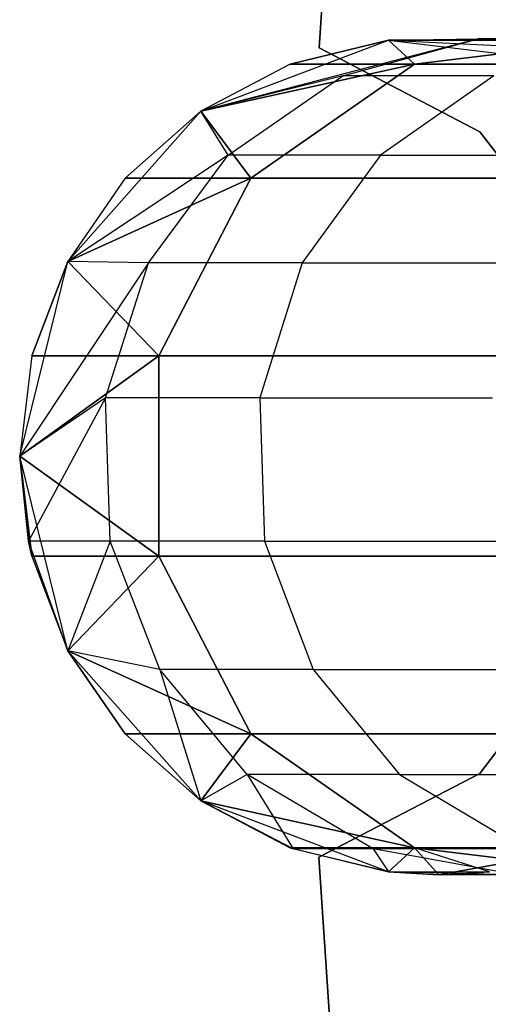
# Model space of a CAD drawing. Extents: x 0.3 to 7.1, y -3.38 to 3.38.
# Tile 91 of 256: x 0.3 to 0.41, y -0.13 to 0.1. Entities that reach past the tile are written whole.
import ezdxf

# ---------------------------------------------------------------- set-up
doc = ezdxf.new("R2010")
doc.units = 0
doc.header["$LTSCALE"] = 2.54
doc.layers.get('0').update_dxf_attribs({"linetype": 'CONTINUOUS'})

# ---------------------------------------------------------------- blocks, each defined once
blk = doc.blocks.new('SINGLES_B_BB_STL')
at = {"color": 0}
for p, q in [((0.38458, 0.34844, 1.7), (0.36772, 0.0974, 1.7)), ((0.36772, 0.0974, 1.9), (0.38458, 0.34844, 1.9)), ((0.36772, 0.0974, 1.9), (0.38458, 0.34844, 1.9)), ((0.38458, 0.34844, 1.7), (0.36772, 0.0974, 1.7)), ((0.40569, 0.09955, 39.41445), (0.33949, 0.0823, 39.09119)), ((0.40569, 0.09955, 39.41445), (0.33949, 0.0823, 39.09119)), ((0.33949, 0.0823, 1.7), (0.38424, 0.09927, 1.7)), ((0.33949, 0.0823, 39.09119), (0.38424, 0.09927, 39.09119)), ((0.33949, 0.0823, 11.29242), (0.38424, 0.09927, 1.7)), ((0.33949, 0.0823, 1.7), (0.38424, 0.09927, 1.7)), ((0.33949, 0.0823, 11.29242), (0.38424, 0.09927, 1.7)), ((0.33949, 0.0823, 39.09119), (0.38424, 0.09927, 39.09119)), ((0.38424, 0.09927, 16.96885), (0.36084, 0.0935, 16.96885)), ((0.36084, 0.0935, 16.96885), (0.38424, 0.09927, 39.09119)), ((0.36084, 0.0935, 16.96885), (0.38424, 0.09927, 39.09119)), ((0.38424, 0.09927, 16.96885), (0.36084, 0.0935, 16.96885)), ((0.38424, 0.09927, 11.29242), (0.36084, 0.0935, 11.29242)), ((0.36084, 0.0935, 11.29242), (0.38424, 0.09927, 1.7)), ((0.36084, 0.0935, 11.29242), (0.38424, 0.09927, 1.7)), ((0.38424, 0.09927, 11.29242), (0.36084, 0.0935, 11.29242)), ((0.37339, 0.09073, 39.41823), (0.40569, 0.09955, 39.41445)), ((0.37339, 0.09073, 39.41823), (0.40569, 0.09955, 39.41445)), ((0.38424, 0.09927, 39.09119), (0.40569, 0.09955, 39.41445)), ((0.38424, 0.09927, 39.09119), (0.40569, 0.09955, 39.41445)), ((0.38424, 0.09927, 1.7), (0.43176, 0.0935, 1.7)), ((0.40835, 0.09927, 16.96885), (0.38424, 0.09927, 39.09119)), ((0.38424, 0.09927, 39.09119), (0.43176, 0.0935, 39.09119)), ((0.40835, 0.09927, 16.96885), (0.38424, 0.09927, 39.09119)), ((0.38424, 0.09927, 16.96885), (0.43751, 0.09927, 16.55685)), ((0.38424, 0.09927, 16.96885), (0.38424, 0.09927, 39.09119)), ((0.38424, 0.09927, 16.96885), (0.38424, 0.09927, 39.09119)), ((0.38424, 0.09927, 16.96885), (0.39047, 0.0935, 16.55016)), ((0.38424, 0.09927, 16.96885), (0.39047, 0.0935, 16.55016)), ((0.38424, 0.09927, 16.96885), (0.43751, 0.09927, 16.55685)), ((0.39047, 0.0935, 11.71111), (0.38424, 0.09927, 11.29242)), ((0.39047, 0.0935, 11.71111), (0.38424, 0.09927, 11.29242)), ((0.43751, 0.09927, 11.70442), (0.38424, 0.09927, 11.29242)), ((0.38424, 0.09927, 11.29242), (0.43176, 0.0935, 1.7)), ((0.43751, 0.09927, 11.70442), (0.38424, 0.09927, 11.29242)), ((0.38424, 0.09927, 1.7), (0.43176, 0.0935, 1.7)), ((0.38424, 0.09927, 1.7), (0.38424, 0.09927, 11.29242)), ((0.38424, 0.09927, 11.29242), (0.43176, 0.0935, 1.7)), ((0.38424, 0.09927, 1.7), (0.38424, 0.09927, 11.29242)), ((0.38424, 0.09927, 39.09119), (0.43176, 0.0935, 39.09119)), ((0.38424, 0.09927, 39.09119), (0.44138, 0.09645, 39.41028)), ((0.38424, 0.09927, 39.09119), (0.44138, 0.09645, 39.41028)), ((0.43751, 0.09927, 16.55685), (0.39047, 0.0935, 16.55016)), ((0.43751, 0.09927, 16.55685), (0.39047, 0.0935, 16.55016)), ((0.39047, 0.0935, 11.71111), (0.43751, 0.09927, 11.70442)), ((0.39047, 0.0935, 11.71111), (0.43751, 0.09927, 11.70442)), ((0.44133, 0.09955, 39.63904), (0.40569, 0.09955, 39.41445)), ((0.44138, 0.09645, 39.41028), (0.40569, 0.09955, 39.41445)), ((0.44133, 0.09955, 39.63904), (0.40569, 0.09955, 39.41445)), ((0.44138, 0.09645, 39.41028), (0.40569, 0.09955, 39.41445)), ((0.36772, 0.0974, 1.7), (0.36772, 0.0974, 1.9)), ((0.36772, 0.0974, 1.9), (0.40607, 0.07739, 1.9)), ((0.40607, 0.07739, 1.7), (0.36772, 0.0974, 1.7)), ((0.36772, 0.0974, 1.7), (0.36772, 0.0974, 1.9)), ((0.40607, 0.07739, 1.7), (0.36772, 0.0974, 1.7)), ((0.36772, 0.0974, 1.9), (0.40607, 0.07739, 1.9)), ((0.36084, 0.0935, 16.96885), (0.33949, 0.0823, 39.09119)), ((0.36084, 0.0935, 16.96885), (0.33949, 0.0823, 16.96885)), ((0.36084, 0.0935, 16.96885), (0.33949, 0.0823, 39.09119)), ((0.33949, 0.0823, 16.96885), (0.39047, 0.0935, 16.55016)), ((0.36084, 0.0935, 16.96885), (0.33949, 0.0823, 16.96885)), ((0.33949, 0.0823, 16.96885), (0.39047, 0.0935, 16.55016)), ((0.39047, 0.0935, 11.71111), (0.33949, 0.0823, 11.29242)), ((0.39047, 0.0935, 11.71111), (0.33949, 0.0823, 11.29242)), ((0.36084, 0.0935, 11.29242), (0.33949, 0.0823, 11.29242)), ((0.36084, 0.0935, 11.29242), (0.33949, 0.0823, 11.29242)), ((0.39047, 0.0935, 16.55016), (0.35147, 0.06631, 16.54461)), ((0.39047, 0.0935, 16.55016), (0.35147, 0.06631, 16.54461)), ((0.35147, 0.06631, 11.71666), (0.39047, 0.0935, 11.71111)), ((0.35147, 0.06631, 11.71666), (0.39047, 0.0935, 11.71111)), ((0.36084, 0.0935, 16.96885), (0.39047, 0.0935, 16.55016)), ((0.36084, 0.0935, 16.96885), (0.39047, 0.0935, 16.55016)), ((0.39047, 0.0935, 11.71111), (0.36084, 0.0935, 11.29242)), ((0.39047, 0.0935, 11.71111), (0.36084, 0.0935, 11.29242)), ((0.39047, 0.0935, 16.55016), (0.47876, 0.0935, 16.13981)), ((0.39047, 0.0935, 16.55016), (0.47876, 0.0935, 16.13981)), ((0.47876, 0.0935, 12.12146), (0.39047, 0.0935, 11.71111)), ((0.47876, 0.0935, 12.12146), (0.39047, 0.0935, 11.71111)), ((0.37339, 0.09073, 39.41823), (0.33949, 0.0823, 39.09119)), ((0.37339, 0.09073, 39.41823), (0.33949, 0.0823, 39.09119)), ((0.34599, 0.07178, 39.42144), (0.37339, 0.09073, 39.41823)), ((0.34599, 0.07178, 39.42144), (0.37339, 0.09073, 39.41823)), ((0.40944, 0.09073, 39.64544), (0.37339, 0.09073, 39.41823)), ((0.40944, 0.09073, 39.64544), (0.37339, 0.09073, 39.41823)), ((0.40944, 0.09073, 39.64544), (0.3824, 0.07178, 39.65088)), ((0.40944, 0.09073, 39.64544), (0.3824, 0.07178, 39.65088)), ((0.30775, 0.04647, 1.7), (0.33949, 0.0823, 1.7)), ((0.30775, 0.04647, 39.09119), (0.33949, 0.0823, 39.09119)), ((0.30775, 0.04647, 1.7), (0.33949, 0.0823, 1.7)), ((0.30775, 0.04647, 11.29242), (0.33949, 0.0823, 1.7)), ((0.30775, 0.04647, 11.29242), (0.33949, 0.0823, 1.7)), ((0.30775, 0.04647, 39.09119), (0.33949, 0.0823, 39.09119)), ((0.33949, 0.0823, 16.96885), (0.32145, 0.06631, 16.96885)), ((0.32145, 0.06631, 16.96885), (0.33949, 0.0823, 39.09119)), ((0.32145, 0.06631, 16.96885), (0.33949, 0.0823, 39.09119)), ((0.33949, 0.0823, 16.96885), (0.32145, 0.06631, 16.96885)), ((0.33949, 0.0823, 11.29242), (0.32145, 0.06631, 11.29242)), ((0.32145, 0.06631, 11.29242), (0.33949, 0.0823, 1.7)), ((0.32145, 0.06631, 11.29242), (0.33949, 0.0823, 1.7)), ((0.33949, 0.0823, 11.29242), (0.32145, 0.06631, 11.29242)), ((0.33949, 0.0823, 16.96885), (0.33949, 0.0823, 39.09119)), ((0.33949, 0.0823, 16.96885), (0.33949, 0.0823, 39.09119)), ((0.33949, 0.0823, 16.96885), (0.35147, 0.06631, 16.54461)), ((0.33949, 0.0823, 16.96885), (0.35147, 0.06631, 16.54461)), ((0.35147, 0.06631, 11.71666), (0.33949, 0.0823, 11.29242)), ((0.35147, 0.06631, 11.71666), (0.33949, 0.0823, 11.29242)), ((0.33949, 0.0823, 11.29242), (0.33949, 0.0823, 1.7)), ((0.33949, 0.0823, 11.29242), (0.33949, 0.0823, 1.7)), ((0.34599, 0.07178, 39.42144), (0.33949, 0.0823, 39.09119)), ((0.34599, 0.07178, 39.42144), (0.33949, 0.0823, 39.09119)), ((0.40607, 0.07739, 1.9), (0.43238, 0.04305, 1.9)), ((0.43238, 0.04305, 1.7), (0.40607, 0.07739, 1.7)), ((0.40607, 0.07739, 1.7), (0.40607, 0.07739, 1.9)), ((0.40607, 0.07739, 1.7), (0.40607, 0.07739, 1.9)), ((0.43238, 0.04305, 1.7), (0.40607, 0.07739, 1.7)), ((0.40607, 0.07739, 1.9), (0.43238, 0.04305, 1.9)), ((0.34599, 0.07178, 39.42144), (0.30775, 0.04647, 39.09119)), ((0.34599, 0.07178, 39.42144), (0.30775, 0.04647, 39.09119)), ((0.32702, 0.04613, 39.42366), (0.34599, 0.07178, 39.42144)), ((0.32702, 0.04613, 39.42366), (0.34599, 0.07178, 39.42144)), ((0.3824, 0.07178, 39.65088), (0.34599, 0.07178, 39.42144)), ((0.3824, 0.07178, 39.65088), (0.34599, 0.07178, 39.42144)), ((0.3824, 0.07178, 39.65088), (0.36367, 0.04613, 39.65464)), ((0.3824, 0.07178, 39.65088), (0.36367, 0.04613, 39.65464)), ((0.3824, 0.07178, 39.65088), (0.43738, 0.07178, 39.87658)), ((0.3824, 0.07178, 39.65088), (0.43738, 0.07178, 39.87658)), ((0.32145, 0.06631, 16.96885), (0.30775, 0.04647, 39.09119)), ((0.32145, 0.06631, 16.96885), (0.30775, 0.04647, 16.96885)), ((0.32145, 0.06631, 16.96885), (0.30775, 0.04647, 39.09119)), ((0.30775, 0.04647, 16.96885), (0.35147, 0.06631, 16.54461)), ((0.32145, 0.06631, 16.96885), (0.30775, 0.04647, 16.96885)), ((0.30775, 0.04647, 16.96885), (0.35147, 0.06631, 16.54461)), ((0.35147, 0.06631, 11.71666), (0.30775, 0.04647, 11.29242)), ((0.35147, 0.06631, 11.71666), (0.30775, 0.04647, 11.29242)), ((0.32145, 0.06631, 11.29242), (0.30775, 0.04647, 11.29242)), ((0.32145, 0.06631, 11.29242), (0.30775, 0.04647, 11.29242)), ((0.32145, 0.06631, 16.96885), (0.35147, 0.06631, 16.54461)), ((0.32145, 0.06631, 16.96885), (0.35147, 0.06631, 16.54461)), ((0.35147, 0.06631, 11.71666), (0.32145, 0.06631, 11.29242)), ((0.35147, 0.06631, 11.71666), (0.32145, 0.06631, 11.29242)), ((0.35147, 0.06631, 16.54461), (0.32945, 0.02393, 16.54148)), ((0.35147, 0.06631, 16.54461), (0.32945, 0.02393, 16.54148)), ((0.32945, 0.02393, 11.71979), (0.35147, 0.06631, 11.71666)), ((0.32945, 0.02393, 11.71979), (0.35147, 0.06631, 11.71666)), ((0.35147, 0.06631, 16.54461), (0.44094, 0.06631, 16.12883)), ((0.35147, 0.06631, 16.54461), (0.44094, 0.06631, 16.12883)), ((0.44094, 0.06631, 12.13244), (0.35147, 0.06631, 11.71666)), ((0.44094, 0.06631, 12.13244), (0.35147, 0.06631, 11.71666)), ((0.2963, 0, 1.7), (0.30775, 0.04647, 1.7)), ((0.2963, 0, 39.09119), (0.30775, 0.04647, 39.09119)), ((0.2963, 0, 11.29242), (0.30775, 0.04647, 1.7)), ((0.2963, 0, 1.7), (0.30775, 0.04647, 1.7)), ((0.2963, 0, 11.29242), (0.30775, 0.04647, 1.7)), ((0.2963, 0, 39.09119), (0.30775, 0.04647, 39.09119)), ((0.32702, 0.04613, 39.42366), (0.2963, 0, 39.09119)), ((0.32702, 0.04613, 39.42366), (0.2963, 0, 39.09119)), ((0.30775, 0.04647, 16.96885), (0.2992, 0.02393, 16.96885)), ((0.2992, 0.02393, 16.96885), (0.30775, 0.04647, 39.09119)), ((0.2992, 0.02393, 16.96885), (0.30775, 0.04647, 39.09119)), ((0.30775, 0.04647, 16.96885), (0.2992, 0.02393, 16.96885)), ((0.30775, 0.04647, 11.29242), (0.2992, 0.02393, 11.29242)), ((0.2992, 0.02393, 11.29242), (0.30775, 0.04647, 1.7)), ((0.2992, 0.02393, 11.29242), (0.30775, 0.04647, 1.7)), ((0.30775, 0.04647, 11.29242), (0.2992, 0.02393, 11.29242)), ((0.30775, 0.04647, 16.96885), (0.30775, 0.04647, 39.09119)), ((0.30775, 0.04647, 16.96885), (0.30775, 0.04647, 39.09119)), ((0.30775, 0.04647, 16.96885), (0.32945, 0.02393, 16.54148)), ((0.30775, 0.04647, 16.96885), (0.32945, 0.02393, 16.54148)), ((0.32945, 0.02393, 11.71979), (0.30775, 0.04647, 11.29242)), ((0.32945, 0.02393, 11.71979), (0.30775, 0.04647, 11.29242)), ((0.30775, 0.04647, 1.7), (0.30775, 0.04647, 11.29242)), ((0.30775, 0.04647, 1.7), (0.30775, 0.04647, 11.29242)), ((0.32702, 0.04613, 39.42366), (0.30775, 0.04647, 39.09119)), ((0.32702, 0.04613, 39.42366), (0.30775, 0.04647, 39.09119)), ((0.31679, 0.0139, 39.42486), (0.32702, 0.04613, 39.42366)), ((0.31679, 0.0139, 39.42486), (0.32702, 0.04613, 39.42366)), ((0.36367, 0.04613, 39.65464), (0.32702, 0.04613, 39.42366)), ((0.36367, 0.04613, 39.65464), (0.32702, 0.04613, 39.42366)), ((0.36367, 0.04613, 39.65464), (0.35357, 0.0139, 39.65667)), ((0.36367, 0.04613, 39.65464), (0.35357, 0.0139, 39.65667)), ((0.36367, 0.04613, 39.65464), (0.41903, 0.04613, 39.88186)), ((0.36367, 0.04613, 39.65464), (0.41903, 0.04613, 39.88186)), ((0.2992, 0.02393, 16.96885), (0.2963, 0, 39.09119)), ((0.2992, 0.02393, 16.96885), (0.2963, 0, 39.09119)), ((0.2992, 0.02393, 16.96885), (0.2963, 0, 16.96885)), ((0.2963, 0, 16.96885), (0.32945, 0.02393, 16.54148)), ((0.2992, 0.02393, 16.96885), (0.2963, 0, 16.96885)), ((0.2963, 0, 16.96885), (0.32945, 0.02393, 16.54148)), ((0.32945, 0.02393, 11.71979), (0.2963, 0, 11.29242)), ((0.32945, 0.02393, 11.71979), (0.2963, 0, 11.29242)), ((0.2992, 0.02393, 11.29242), (0.2963, 0, 11.29242)), ((0.2992, 0.02393, 11.29242), (0.2963, 0, 11.29242)), ((0.2992, 0.02393, 16.96885), (0.32945, 0.02393, 16.54148)), ((0.2992, 0.02393, 16.96885), (0.32945, 0.02393, 16.54148)), ((0.32945, 0.02393, 11.71979), (0.2992, 0.02393, 11.29242)), ((0.32945, 0.02393, 11.71979), (0.2992, 0.02393, 11.29242)), ((0.32945, 0.02393, 16.54148), (0.32945, -0.02393, 16.54148)), ((0.32945, 0.02393, 16.54148), (0.32945, -0.02393, 16.54148)), ((0.32945, 0.02393, 16.54148), (0.41958, 0.02393, 16.12262)), ((0.32945, 0.02393, 16.54148), (0.41958, 0.02393, 16.12262)), ((0.32945, -0.02393, 11.71979), (0.32945, 0.02393, 11.71979)), ((0.41958, 0.02393, 12.13865), (0.32945, 0.02393, 11.71979)), ((0.32945, -0.02393, 11.71979), (0.32945, 0.02393, 11.71979)), ((0.41958, 0.02393, 12.13865), (0.32945, 0.02393, 11.71979)), ((0.31679, 0.0139, 39.42486), (0.2963, 0, 39.09119)), ((0.31679, 0.0139, 39.42486), (0.2963, 0, 39.09119)), ((0.31679, 0.0139, 39.42486), (0.29838, -0.02032, 39.09119)), ((0.31679, 0.0139, 39.42486), (0.29838, -0.02032, 39.09119)), ((0.31789, -0.02032, 39.42473), (0.31679, 0.0139, 39.42486)), ((0.35357, 0.0139, 39.65667), (0.31679, 0.0139, 39.42486)), ((0.31789, -0.02032, 39.42473), (0.31679, 0.0139, 39.42486)), ((0.35357, 0.0139, 39.65667), (0.31679, 0.0139, 39.42486)), ((0.35357, 0.0139, 39.65667), (0.40912, 0.0139, 39.8847)), ((0.35357, 0.0139, 39.65667), (0.35466, -0.02032, 39.65645)), ((0.35357, 0.0139, 39.65667), (0.40912, 0.0139, 39.8847)), ((0.35357, 0.0139, 39.65667), (0.35466, -0.02032, 39.65645)), ((0.30775, -0.04647, 1.7), (0.2963, 0, 1.7)), ((0.2963, 0, 16.96885), (0.2963, 0, 39.09119)), ((0.2963, 0, 16.96885), (0.2963, 0, 39.09119)), ((0.2963, 0, 16.96885), (0.29838, -0.02032, 39.09119)), ((0.29838, -0.02032, 39.09119), (0.2963, 0, 39.09119)), ((0.2963, 0, 16.96885), (0.29838, -0.02032, 39.09119)), ((0.2963, 0, 16.96885), (0.2992, -0.02393, 16.96885)), ((0.2963, 0, 16.96885), (0.2992, -0.02393, 16.96885)), ((0.2963, 0, 16.96885), (0.32945, -0.02393, 16.54148)), ((0.2963, 0, 16.96885), (0.32945, -0.02393, 16.54148)), ((0.32945, -0.02393, 11.71979), (0.2963, 0, 11.29242)), ((0.2963, 0, 11.29242), (0.2992, -0.02393, 11.29242)), ((0.32945, -0.02393, 11.71979), (0.2963, 0, 11.29242)), ((0.30775, -0.04647, 11.29242), (0.2963, 0, 1.7)), ((0.30775, -0.04647, 1.7), (0.2963, 0, 1.7)), ((0.2992, -0.02393, 11.29242), (0.2963, 0, 1.7)), ((0.30775, -0.04647, 11.29242), (0.2963, 0, 1.7)), ((0.2992, -0.02393, 11.29242), (0.2963, 0, 1.7)), ((0.2963, 0, 11.29242), (0.2992, -0.02393, 11.29242)), ((0.2963, 0, 11.29242), (0.2963, 0, 1.7)), ((0.2963, 0, 11.29242), (0.2963, 0, 1.7)), ((0.29838, -0.02032, 39.09119), (0.2963, 0, 39.09119)), ((0.2992, -0.02393, 16.96885), (0.29838, -0.02032, 39.09119)), ((0.2992, -0.02393, 16.96885), (0.29838, -0.02032, 39.09119)), ((0.30775, -0.04647, 39.09119), (0.29838, -0.02032, 39.09119)), ((0.31789, -0.02032, 39.42473), (0.29838, -0.02032, 39.09119)), ((0.30775, -0.04647, 39.09119), (0.29838, -0.02032, 39.09119)), ((0.31789, -0.02032, 39.42473), (0.29838, -0.02032, 39.09119)), ((0.31789, -0.02032, 39.42473), (0.30775, -0.04647, 39.09119)), ((0.31789, -0.02032, 39.42473), (0.30775, -0.04647, 39.09119)), ((0.32969, -0.05097, 39.42335), (0.31789, -0.02032, 39.42473)), ((0.35466, -0.02032, 39.65645), (0.31789, -0.02032, 39.42473)), ((0.32969, -0.05097, 39.42335), (0.31789, -0.02032, 39.42473)), ((0.35466, -0.02032, 39.65645), (0.31789, -0.02032, 39.42473)), ((0.35466, -0.02032, 39.65645), (0.4102, -0.02032, 39.8844)), ((0.35466, -0.02032, 39.65645), (0.36631, -0.05097, 39.65411)), ((0.35466, -0.02032, 39.65645), (0.4102, -0.02032, 39.8844)), ((0.35466, -0.02032, 39.65645), (0.36631, -0.05097, 39.65411)), ((0.2992, -0.02393, 16.96885), (0.30775, -0.04647, 39.09119)), ((0.2992, -0.02393, 16.96885), (0.30775, -0.04647, 39.09119)), ((0.2992, -0.02393, 16.96885), (0.30775, -0.04647, 16.96885)), ((0.2992, -0.02393, 16.96885), (0.30775, -0.04647, 16.96885)), ((0.2992, -0.02393, 16.96885), (0.32945, -0.02393, 16.54148)), ((0.2992, -0.02393, 16.96885), (0.32945, -0.02393, 16.54148)), ((0.32945, -0.02393, 11.71979), (0.2992, -0.02393, 11.29242)), ((0.2992, -0.02393, 11.29242), (0.30775, -0.04647, 11.29242)), ((0.32945, -0.02393, 11.71979), (0.2992, -0.02393, 11.29242)), ((0.2992, -0.02393, 11.29242), (0.30775, -0.04647, 11.29242)), ((0.30775, -0.04647, 16.96885), (0.32945, -0.02393, 16.54148)), ((0.30775, -0.04647, 16.96885), (0.32945, -0.02393, 16.54148)), ((0.32945, -0.02393, 11.71979), (0.30775, -0.04647, 11.29242)), ((0.32945, -0.02393, 11.71979), (0.30775, -0.04647, 11.29242)), ((0.32945, -0.02393, 16.54148), (0.35147, -0.06631, 16.54461)), ((0.32945, -0.02393, 16.54148), (0.35147, -0.06631, 16.54461)), ((0.32945, -0.02393, 16.54148), (0.41958, -0.02393, 16.12262)), ((0.32945, -0.02393, 16.54148), (0.41958, -0.02393, 16.12262)), ((0.35147, -0.06631, 11.71666), (0.32945, -0.02393, 11.71979)), ((0.41958, -0.02393, 12.13865), (0.32945, -0.02393, 11.71979)), ((0.35147, -0.06631, 11.71666), (0.32945, -0.02393, 11.71979)), ((0.41958, -0.02393, 12.13865), (0.32945, -0.02393, 11.71979)), ((0.43236, -0.04141, 1.9), (0.40603, -0.07574, 1.9)), ((0.40603, -0.07574, 1.7), (0.43236, -0.04141, 1.7)), ((0.40603, -0.07574, 1.7), (0.43236, -0.04141, 1.7)), ((0.43236, -0.04141, 1.9), (0.40603, -0.07574, 1.9)), ((0.33949, -0.0823, 1.7), (0.30775, -0.04647, 1.7)), ((0.30775, -0.04647, 16.96885), (0.30775, -0.04647, 39.09119)), ((0.30775, -0.04647, 16.96885), (0.30775, -0.04647, 39.09119)), ((0.30775, -0.04647, 16.96885), (0.33949, -0.0823, 39.09119)), ((0.33949, -0.0823, 39.09119), (0.30775, -0.04647, 39.09119)), ((0.30775, -0.04647, 16.96885), (0.33949, -0.0823, 39.09119)), ((0.30775, -0.04647, 16.96885), (0.32145, -0.06631, 16.96885)), ((0.30775, -0.04647, 16.96885), (0.32145, -0.06631, 16.96885)), ((0.30775, -0.04647, 16.96885), (0.35147, -0.06631, 16.54461)), ((0.30775, -0.04647, 16.96885), (0.35147, -0.06631, 16.54461)), ((0.35147, -0.06631, 11.71666), (0.30775, -0.04647, 11.29242)), ((0.30775, -0.04647, 11.29242), (0.32145, -0.06631, 11.29242)), ((0.35147, -0.06631, 11.71666), (0.30775, -0.04647, 11.29242)), ((0.32145, -0.06631, 11.29242), (0.30775, -0.04647, 1.7)), ((0.33949, -0.0823, 1.7), (0.30775, -0.04647, 1.7)), ((0.32145, -0.06631, 11.29242), (0.30775, -0.04647, 1.7)), ((0.30775, -0.04647, 11.29242), (0.32145, -0.06631, 11.29242)), ((0.30775, -0.04647, 11.29242), (0.30775, -0.04647, 1.7)), ((0.30775, -0.04647, 11.29242), (0.30775, -0.04647, 1.7)), ((0.32969, -0.05097, 39.42335), (0.30775, -0.04647, 39.09119)), ((0.33949, -0.0823, 39.09119), (0.30775, -0.04647, 39.09119)), ((0.32969, -0.05097, 39.42335), (0.30775, -0.04647, 39.09119)), ((0.35059, -0.076, 39.4209), (0.32969, -0.05097, 39.42335)), ((0.32969, -0.05097, 39.42335), (0.33949, -0.0823, 39.09119)), ((0.32969, -0.05097, 39.42335), (0.33949, -0.0823, 39.09119)), ((0.36631, -0.05097, 39.65411), (0.32969, -0.05097, 39.42335)), ((0.35059, -0.076, 39.4209), (0.32969, -0.05097, 39.42335)), ((0.36631, -0.05097, 39.65411), (0.32969, -0.05097, 39.42335)), ((0.36631, -0.05097, 39.65411), (0.42161, -0.05097, 39.88112)), ((0.36631, -0.05097, 39.65411), (0.38693, -0.076, 39.64996)), ((0.36631, -0.05097, 39.65411), (0.42161, -0.05097, 39.88112)), ((0.36631, -0.05097, 39.65411), (0.38693, -0.076, 39.64996)), ((0.32145, -0.06631, 16.96885), (0.33949, -0.0823, 39.09119)), ((0.32145, -0.06631, 16.96885), (0.33949, -0.0823, 39.09119)), ((0.32145, -0.06631, 16.96885), (0.33949, -0.0823, 16.96885)), ((0.32145, -0.06631, 16.96885), (0.33949, -0.0823, 16.96885)), ((0.32145, -0.06631, 16.96885), (0.35147, -0.06631, 16.54461)), ((0.32145, -0.06631, 16.96885), (0.35147, -0.06631, 16.54461)), ((0.35147, -0.06631, 11.71666), (0.32145, -0.06631, 11.29242)), ((0.32145, -0.06631, 11.29242), (0.33949, -0.0823, 11.29242)), ((0.35147, -0.06631, 11.71666), (0.32145, -0.06631, 11.29242)), ((0.33949, -0.0823, 1.7), (0.32145, -0.06631, 11.29242)), ((0.32145, -0.06631, 11.29242), (0.33949, -0.0823, 11.29242)), ((0.33949, -0.0823, 1.7), (0.32145, -0.06631, 11.29242)), ((0.33949, -0.0823, 16.96885), (0.35147, -0.06631, 16.54461)), ((0.33949, -0.0823, 16.96885), (0.35147, -0.06631, 16.54461)), ((0.35147, -0.06631, 11.71666), (0.33949, -0.0823, 11.29242)), ((0.35147, -0.06631, 11.71666), (0.33949, -0.0823, 11.29242)), ((0.35147, -0.06631, 16.54461), (0.39047, -0.0935, 16.55016)), ((0.35147, -0.06631, 16.54461), (0.39047, -0.0935, 16.55016)), ((0.35147, -0.06631, 16.54461), (0.44094, -0.06631, 16.12883)), ((0.35147, -0.06631, 16.54461), (0.44094, -0.06631, 16.12883)), ((0.39047, -0.0935, 11.71111), (0.35147, -0.06631, 11.71666)), ((0.44094, -0.06631, 12.13244), (0.35147, -0.06631, 11.71666)), ((0.39047, -0.0935, 11.71111), (0.35147, -0.06631, 11.71666)), ((0.44094, -0.06631, 12.13244), (0.35147, -0.06631, 11.71666)), ((0.35059, -0.076, 39.4209), (0.33949, -0.0823, 39.09119)), ((0.35059, -0.076, 39.4209), (0.33949, -0.0823, 39.09119)), ((0.38058, -0.09375, 39.41739), (0.35059, -0.076, 39.4209)), ((0.35059, -0.076, 39.4209), (0.3615, -0.09375, 39.09119)), ((0.35059, -0.076, 39.4209), (0.3615, -0.09375, 39.09119)), ((0.38693, -0.076, 39.64996), (0.35059, -0.076, 39.4209)), ((0.38058, -0.09375, 39.41739), (0.35059, -0.076, 39.4209)), ((0.38693, -0.076, 39.64996), (0.35059, -0.076, 39.4209)), ((0.40603, -0.07574, 1.9), (0.36767, -0.09573, 1.9)), ((0.36767, -0.09573, 1.7), (0.40603, -0.07574, 1.7)), ((0.36767, -0.09573, 1.7), (0.40603, -0.07574, 1.7)), ((0.40603, -0.07574, 1.9), (0.36767, -0.09573, 1.9)), ((0.38693, -0.076, 39.64996), (0.44183, -0.076, 39.8753)), ((0.38693, -0.076, 39.64996), (0.41654, -0.09375, 39.64402)), ((0.38693, -0.076, 39.64996), (0.44183, -0.076, 39.8753)), ((0.38693, -0.076, 39.64996), (0.41654, -0.09375, 39.64402)), ((0.40603, -0.07574, 1.7), (0.40603, -0.07574, 1.9)), ((0.40603, -0.07574, 1.7), (0.40603, -0.07574, 1.9)), ((0.38424, -0.09927, 1.7), (0.33949, -0.0823, 1.7)), ((0.33949, -0.0823, 39.09119), (0.33949, -0.0823, 16.96885)), ((0.33949, -0.0823, 16.96885), (0.3615, -0.09375, 39.09119)), ((0.3615, -0.09375, 39.09119), (0.33949, -0.0823, 39.09119)), ((0.33949, -0.0823, 16.96885), (0.3615, -0.09375, 39.09119)), ((0.33949, -0.0823, 16.96885), (0.36084, -0.0935, 16.96885)), ((0.33949, -0.0823, 39.09119), (0.33949, -0.0823, 16.96885)), ((0.33949, -0.0823, 16.96885), (0.36084, -0.0935, 16.96885)), ((0.33949, -0.0823, 16.96885), (0.39047, -0.0935, 16.55016)), ((0.33949, -0.0823, 16.96885), (0.39047, -0.0935, 16.55016)), ((0.39047, -0.0935, 11.71111), (0.33949, -0.0823, 11.29242)), ((0.33949, -0.0823, 11.29242), (0.36084, -0.0935, 11.29242)), ((0.39047, -0.0935, 11.71111), (0.33949, -0.0823, 11.29242)), ((0.36084, -0.0935, 11.29242), (0.33949, -0.0823, 1.7)), ((0.38424, -0.09927, 1.7), (0.33949, -0.0823, 1.7)), ((0.36084, -0.0935, 11.29242), (0.33949, -0.0823, 1.7)), ((0.33949, -0.0823, 11.29242), (0.36084, -0.0935, 11.29242)), ((0.33949, -0.0823, 11.29242), (0.33949, -0.0823, 1.7)), ((0.33949, -0.0823, 11.29242), (0.33949, -0.0823, 1.7)), ((0.3615, -0.09375, 39.09119), (0.33949, -0.0823, 39.09119)), ((0.36084, -0.0935, 16.96885), (0.3615, -0.09375, 39.09119)), ((0.36084, -0.0935, 16.96885), (0.3615, -0.09375, 39.09119)), ((0.36084, -0.0935, 16.96885), (0.38424, -0.09927, 39.09119)), ((0.36084, -0.0935, 16.96885), (0.38424, -0.09927, 39.09119)), ((0.36084, -0.0935, 16.96885), (0.38424, -0.09927, 16.96885)), ((0.36084, -0.0935, 16.96885), (0.38424, -0.09927, 16.96885)), ((0.36084, -0.0935, 16.96885), (0.39047, -0.0935, 16.55016)), ((0.36084, -0.0935, 16.96885), (0.39047, -0.0935, 16.55016)), ((0.36084, -0.0935, 11.29242), (0.38424, -0.09927, 11.29242)), ((0.39047, -0.0935, 11.71111), (0.36084, -0.0935, 11.29242)), ((0.39047, -0.0935, 11.71111), (0.36084, -0.0935, 11.29242)), ((0.36084, -0.0935, 11.29242), (0.38424, -0.09927, 11.29242)), ((0.36084, -0.0935, 11.29242), (0.38424, -0.09927, 1.7)), ((0.36084, -0.0935, 11.29242), (0.38424, -0.09927, 1.7)), ((0.38424, -0.09927, 39.09119), (0.3615, -0.09375, 39.09119)), ((0.38058, -0.09375, 39.41739), (0.3615, -0.09375, 39.09119)), ((0.38424, -0.09927, 39.09119), (0.3615, -0.09375, 39.09119)), ((0.38058, -0.09375, 39.41739), (0.3615, -0.09375, 39.09119)), ((0.41514, -0.1, 39.41335), (0.38058, -0.09375, 39.41739)), ((0.38058, -0.09375, 39.41739), (0.38424, -0.09927, 39.09119)), ((0.38058, -0.09375, 39.41739), (0.38424, -0.09927, 39.09119)), ((0.41654, -0.09375, 39.64402), (0.38058, -0.09375, 39.41739)), ((0.41514, -0.1, 39.41335), (0.38058, -0.09375, 39.41739)), ((0.41654, -0.09375, 39.64402), (0.38058, -0.09375, 39.41739)), ((0.38424, -0.09927, 16.96885), (0.39047, -0.0935, 16.55016)), ((0.38424, -0.09927, 16.96885), (0.39047, -0.0935, 16.55016)), ((0.38424, -0.09927, 11.29242), (0.39047, -0.0935, 11.71111)), ((0.38424, -0.09927, 11.29242), (0.39047, -0.0935, 11.71111)), ((0.40835, -0.09927, 16.96885), (0.39047, -0.0935, 16.55016)), ((0.39047, -0.0935, 16.55016), (0.43751, -0.09927, 16.55685)), ((0.40835, -0.09927, 16.96885), (0.39047, -0.0935, 16.55016)), ((0.3963, -0.1, 16.96885), (0.39047, -0.0935, 16.55016)), ((0.3963, -0.1, 16.96885), (0.39047, -0.0935, 16.55016)), ((0.39047, -0.0935, 16.55016), (0.43751, -0.09927, 16.55685)), ((0.39047, -0.0935, 16.55016), (0.47876, -0.0935, 16.13981)), ((0.39047, -0.0935, 16.55016), (0.47876, -0.0935, 16.13981)), ((0.3963, -0.1, 11.29242), (0.39047, -0.0935, 11.71111)), ((0.3963, -0.1, 11.29242), (0.39047, -0.0935, 11.71111)), ((0.43751, -0.09927, 11.70442), (0.39047, -0.0935, 11.71111)), ((0.47876, -0.0935, 12.12146), (0.39047, -0.0935, 11.71111)), ((0.43751, -0.09927, 11.70442), (0.39047, -0.0935, 11.71111)), ((0.47876, -0.0935, 12.12146), (0.39047, -0.0935, 11.71111)), ((0.43176, -0.0935, 1.7), (0.3963, -0.1, 1.7)), ((0.3963, -0.1, 16.96885), (0.43176, -0.0935, 39.09119)), ((0.43176, -0.0935, 39.09119), (0.3963, -0.1, 39.09119)), ((0.3963, -0.1, 16.96885), (0.43176, -0.0935, 39.09119)), ((0.3963, -0.1, 1.7), (0.43176, -0.0935, 11.29242)), ((0.3963, -0.1, 1.7), (0.43176, -0.0935, 11.29242)), ((0.43176, -0.0935, 1.7), (0.3963, -0.1, 1.7)), ((0.43176, -0.0935, 39.09119), (0.3963, -0.1, 39.09119)), ((0.36767, -0.09573, 1.7), (0.3844, -0.34675, 1.7)), ((0.3844, -0.34675, 1.9), (0.36767, -0.09573, 1.9)), ((0.36767, -0.09573, 1.9), (0.36767, -0.09573, 1.7)), ((0.3844, -0.34675, 1.9), (0.36767, -0.09573, 1.9)), ((0.36767, -0.09573, 1.7), (0.3844, -0.34675, 1.7)), ((0.36767, -0.09573, 1.9), (0.36767, -0.09573, 1.7)), ((0.3963, -0.1, 1.7), (0.38424, -0.09927, 1.7)), ((0.38424, -0.09927, 16.96885), (0.38424, -0.09927, 39.09119)), ((0.38424, -0.09927, 16.96885), (0.38424, -0.09927, 39.09119)), ((0.38424, -0.09927, 16.96885), (0.3963, -0.1, 16.96885)), ((0.3963, -0.1, 39.09119), (0.38424, -0.09927, 39.09119)), ((0.38424, -0.09927, 16.96885), (0.3963, -0.1, 16.96885)), ((0.38424, -0.09927, 11.29242), (0.3963, -0.1, 11.29242)), ((0.38424, -0.09927, 11.29242), (0.3963, -0.1, 11.29242)), ((0.38424, -0.09927, 11.29242), (0.38424, -0.09927, 1.7)), ((0.38424, -0.09927, 1.7), (0.3963, -0.1, 11.29242)), ((0.38424, -0.09927, 11.29242), (0.38424, -0.09927, 1.7)), ((0.38424, -0.09927, 1.7), (0.3963, -0.1, 11.29242)), ((0.38424, -0.09927, 1.7), (0.40835, -0.09927, 11.29242)), ((0.38424, -0.09927, 1.7), (0.40835, -0.09927, 11.29242)), ((0.3963, -0.1, 1.7), (0.38424, -0.09927, 1.7)), ((0.41514, -0.1, 39.41335), (0.38424, -0.09927, 39.09119)), ((0.3963, -0.1, 39.09119), (0.38424, -0.09927, 39.09119)), ((0.41514, -0.1, 39.41335), (0.38424, -0.09927, 39.09119)), ((0.3963, -0.1, 16.96885), (0.40835, -0.09927, 16.96885)), ((0.3963, -0.1, 16.96885), (0.40835, -0.09927, 16.96885)), ((0.3963, -0.1, 11.29242), (0.43751, -0.09927, 11.70442)), ((0.3963, -0.1, 11.29242), (0.43751, -0.09927, 11.70442)), ((0.3963, -0.1, 11.29242), (0.40835, -0.09927, 11.29242)), ((0.3963, -0.1, 11.29242), (0.40835, -0.09927, 11.29242)), ((0.3963, -0.1, 1.7), (0.40835, -0.09927, 11.29242)), ((0.3963, -0.1, 1.7), (0.40835, -0.09927, 11.29242)), ((0.3963, -0.1, 16.96885), (0.3963, -0.1, 39.09119)), ((0.3963, -0.1, 16.96885), (0.3963, -0.1, 39.09119)), ((0.41514, -0.1, 39.41335), (0.3963, -0.1, 39.09119)), ((0.41514, -0.1, 39.41335), (0.3963, -0.1, 39.09119))]:
    blk.add_line(p, q, dxfattribs=at)

msp = doc.modelspace()

# ---------------------------------------------------------------- block references
at = {"color": 0}
msp.add_blockref('SINGLES_B_BB_STL', (0, 0), dxfattribs=at)

doc.saveas('drawing.dxf')
